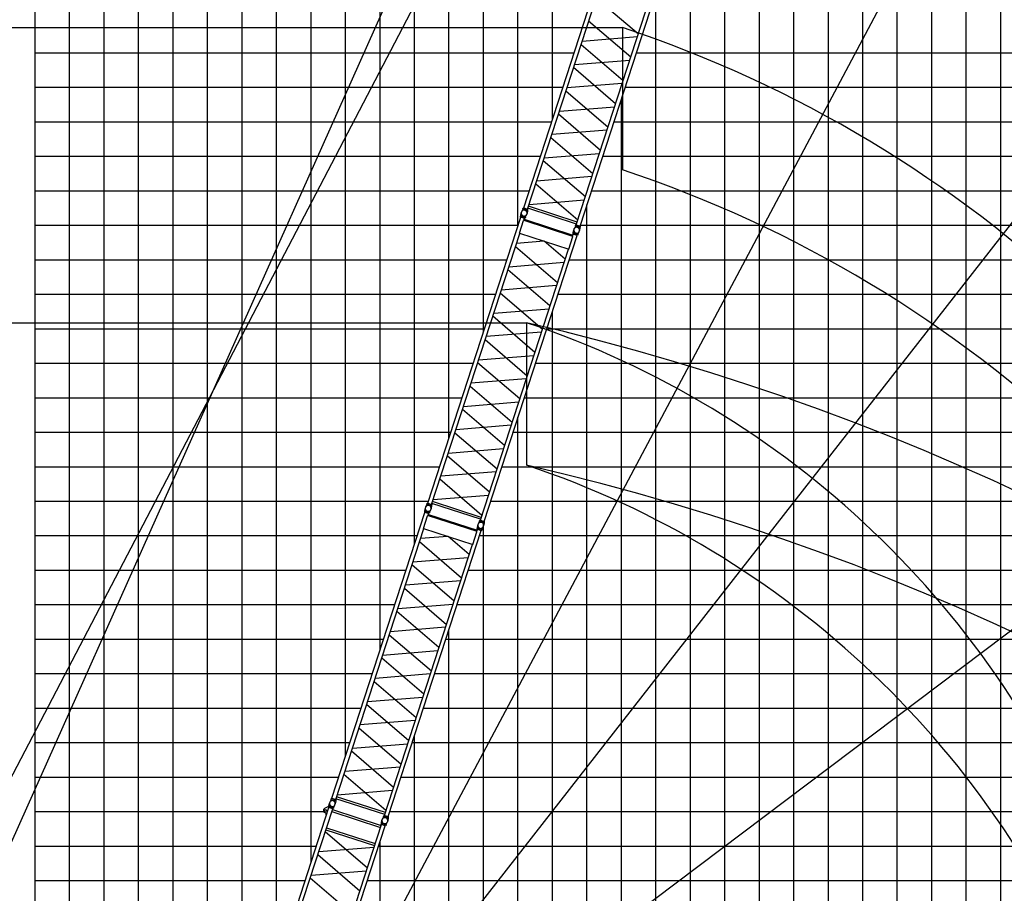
# Model space of a CAD drawing. Extents: x -441179 to 62702, y -334860 to 51651.
# Tile 48 of 68: x -146820 to -118270, y -256615 to -231285. Entities that reach past the tile are written whole.
import ezdxf

# ---------------------------------------------------------------- set-up
doc = ezdxf.new("R2010")
doc.units = 0
doc.layers.get('0').update_dxf_attribs({"linetype": 'CONTINUOUS'})

msp = doc.modelspace()

# ---------------------------------------------------------------- linework, layer by layer
at = {"color": 14, "linetype": 'Continuous'}
for p, q in [((-146372.192684, -262500.763118), (-146372.192684, -174245.002408)), ((-136372.192684, -249572.148035), (-136372.192684, -174245.002408)), ((-126372.192684, -314245.002408), (-126372.192684, -224342.768256)), ((-146372.192684, -234245.002408), (-131392.098181, -234245.002408)), ((-129589.578809, -234245.002408), (-31372.192684, -234245.002408)), ((-146372.192684, -244245.002408), (-134641.271457, -244245.002408)), ((-132838.752085, -244245.002408), (-31372.192684, -244245.002408)), ((-146372.192684, -254245.002408), (-138004.739002, -254245.002408)), ((-136087.971257, -254245.002408), (-31372.192684, -254245.002408)), ((-136372.192684, -314245.002408), (-136372.192684, -255119.720662))]:
    msp.add_line(p, q, dxfattribs=at)
at = {"color": 252, "linetype": 'Continuous'}
for p, q in [((-145372.192684, -263038.65278), (-145372.192684, -174245.002408)), ((-144372.192684, -263598.93724), (-144372.192684, -174245.002408)), ((-143372.192684, -264159.2217), (-143372.192684, -174245.002408)), ((-142372.192684, -264719.50616), (-142372.192684, -174245.002408)), ((-141372.192684, -264989.523818), (-141372.192684, -174245.002408)), ((-140372.192684, -263055.662209), (-140372.192684, -174245.002408)), ((-139372.192684, -258805.190649), (-139372.192684, -174245.002408)), ((-138372.192684, -255727.503362), (-138372.192684, -174245.002408)), ((-137372.192684, -252649.84065), (-137372.192684, -174245.002408)), ((-135372.192684, -246494.455421), (-135372.192684, -174245.002408)), ((-134372.192684, -243416.860654), (-134372.192684, -174245.002408)), ((-133372.192684, -240339.168039), (-133372.192684, -174245.002408)), ((-132372.192684, -237261.475424), (-132372.192684, -174245.002408)), ((-131372.192684, -234183.739406), (-131372.192684, -174245.002408)), ((-118372.192684, -279245.002408), (-118372.192684, -199053.593837)), ((-119372.192684, -279245.002408), (-119372.192684, -202131.286451)), ((-120372.192684, -314245.002408), (-120372.192684, -205208.979066)), ((-121372.192684, -314245.002408), (-121372.192684, -208286.547077)), ((-122372.192684, -314245.002408), (-122372.192684, -211364.239692)), ((-123372.192684, -314245.002408), (-123372.192684, -214686.905265)), ((-124372.192684, -314245.002408), (-124372.192684, -218022.518553)), ((-125372.192684, -314245.002408), (-125372.192684, -221265.075641)), ((-127372.192684, -314245.002408), (-127372.192684, -227420.460871)), ((-128372.192684, -314245.002408), (-128372.192684, -230498.262121)), ((-146372.192684, -232245.002408), (-130742.260705, -232245.002408)), ((-128939.741333, -232245.002408), (-31372.192684, -232245.002408)), ((-146372.192684, -233245.002408), (-131067.179443, -233245.002408)), ((-129264.660071, -233245.002408), (-31372.192684, -233245.002408)), ((-129372.192684, -314245.002408), (-129372.192684, -233575.954736)), ((-146372.192684, -235245.002408), (-131717.016919, -235245.002408)), ((-129914.497547, -235245.002408), (-31372.192684, -235245.002408)), ((-146372.192684, -236245.002408), (-132041.935657, -236245.002408)), ((-130239.416285, -236245.002408), (-31372.192684, -236245.002408)), ((-130372.192684, -314245.002408), (-130372.192684, -236653.64735)), ((-146372.192684, -237245.002408), (-132366.840292, -237245.002408)), ((-130564.335023, -237245.002408), (-31372.192684, -237245.002408)), ((-146372.192684, -238245.002408), (-132691.75903, -238245.002408)), ((-130889.239658, -238245.002408), (-31372.192684, -238245.002408)), ((-146372.192684, -239245.002408), (-133016.677768, -239245.002408)), ((-131214.158396, -239245.002408), (-31372.192684, -239245.002408)), ((-131372.192684, -314245.002408), (-131372.192684, -239731.383369)), ((-146372.192684, -240245.002408), (-133341.596506, -240245.002408)), ((-131539.077134, -240245.002408), (-31372.192684, -240245.002408)), ((-146372.192684, -241245.002408), (-133666.515244, -241245.002408)), ((-131863.995872, -241245.002408), (-31372.192684, -241245.002408)), ((-146372.192684, -242245.002408), (-133991.433982, -242245.002408)), ((-132188.91461, -242245.002408), (-31372.192684, -242245.002408)), ((-132372.192684, -314245.002408), (-132372.192684, -242809.075984)), ((-146372.192684, -243245.002408), (-134316.35272, -243245.002408)), ((-132513.833347, -243245.002408), (-31372.192684, -243245.002408)), ((-146372.192684, -245245.002408), (-134966.190195, -245245.002408)), ((-133163.670823, -245245.002408), (-31372.192684, -245245.002408)), ((-133372.192684, -314245.002408), (-133372.192684, -245989.617535)), ((-146372.192684, -246245.002408), (-135291.140726, -246245.002408)), ((-133488.621354, -246245.002408), (-31372.192684, -246245.002408)), ((-146372.192684, -247245.002408), (-135616.059464, -247245.002408)), ((-133813.540092, -247245.002408), (-31372.192684, -247245.002408)), ((-146372.192684, -248245.002408), (-135940.978202, -248245.002408)), ((-134138.458829, -248245.002408), (-31372.192684, -248245.002408)), ((-134372.192684, -314245.002408), (-134372.192684, -248964.363366)), ((-146372.192684, -249245.002408), (-136265.896939, -249245.002408)), ((-134463.377567, -249245.002408), (-31372.192684, -249245.002408)), ((-146372.192684, -250245.002408), (-136590.815677, -250245.002408)), ((-134788.296305, -250245.002408), (-31372.192684, -250245.002408)), ((-146372.192684, -251245.002408), (-136915.734415, -251245.002408)), ((-135113.215043, -251245.002408), (-31372.192684, -251245.002408)), ((-135372.192684, -314245.002408), (-135372.192684, -252042.05598)), ((-146372.192684, -252245.002408), (-137240.653153, -252245.002408)), ((-135438.133781, -252245.002408), (-31372.192684, -252245.002408)), ((-146372.192684, -253245.002408), (-137565.571891, -253245.002408)), ((-135763.052519, -253245.002408), (-31372.192684, -253245.002408)), ((-146372.192684, -255245.002408), (-138215.418811, -255245.002408)), ((-136412.899141, -255245.002408), (-31372.192684, -255245.002408)), ((-146372.192684, -256245.002408), (-138540.338112, -256245.002408)), ((-136737.818442, -256245.002408), (-31372.192684, -256245.002408))]:
    msp.add_line(p, q, dxfattribs=at)
at = {"color": 151, "linetype": 'Continuous'}
for p, q in [((-149598.318623, -260805.149367), (-113588.87768, -180251.683162)), ((-98185.04742, -186348.187308), (-140391.918855, -265727.767437)), ((-85056.454037, -194936.337967), (-140368.16485, -265732.099385)), ((-68644.668421, -211748.808239), (-140299.614371, -265744.68297)), ((-150752.035333, -260304.536144), (-128576.937846, -217835.569457)), ((-129339.884276, -231511.800774), (-129339.884276, -235642.132838)), ((-132121.054198, -240071.289055), (-132121.054198, -244201.62112))]:
    msp.add_line(p, q, dxfattribs=at)
at = {"color": 15, "linetype": 'Continuous'}
for p, q in [((-132203.371044, -236741.850905), (-129509.389972, -228450.605257)), ((-132094.664762, -236777.171613), (-129541.675914, -228919.85669)), ((-130572.976037, -237271.596793), (-127878.994965, -228980.351145)), ((-130681.681622, -237236.276312), (-128128.692774, -229378.961389)), ((-130103.474082, -230648.898518), (-128881.907005, -231697.123546)), ((-129101.312888, -232372.387673), (-130322.879966, -231324.162645)), ((-128909.896789, -231783.266961), (-130514.296058, -231913.282471)), ((-130542.276752, -231999.398549), (-129320.709674, -233047.623577)), ((-129540.115743, -233722.887546), (-130761.682635, -232674.662677)), ((-130733.692866, -232588.518368), (-129129.293597, -232458.502858)), ((-129348.699021, -233133.765416), (-130953.09829, -233263.780927)), ((-130981.079315, -233349.897707), (-129759.512237, -234398.122735)), ((-131172.495302, -233939.01733), (-129568.095789, -233809.0018)), ((-129978.918583, -235073.387752), (-131200.485464, -234025.162893)), ((-129787.501825, -234484.265878), (-131391.901216, -234614.281398)), ((-131419.881984, -234700.397738), (-130198.315057, -235748.622637)), ((-131611.298254, -235289.518048), (-130006.89906, -235159.502544)), ((-130417.721293, -236423.887105), (-131639.288, -235375.662395)), ((-130637.12731, -237099.151762), (-131858.694202, -236050.926893)), ((-130226.304873, -235834.766359), (-131830.703899, -235964.781849)), ((-132050.101134, -236640.018516), (-130445.701865, -236510.003005)), ((-132289.757627, -236972.529499), (-132276.727936, -236881.634443)), ((-132224.835493, -236772.682263), (-132267.719587, -236853.874187)), ((-132229.093785, -236771.340353), (-132219.206971, -236740.91178)), ((-132229.093785, -236771.340353), (-132091.18895, -236816.148217)), ((-132219.206971, -236740.91178), (-132081.302137, -236785.719645)), ((-132203.371044, -236741.850905), (-132094.664762, -236777.171613)), ((-132195.903389, -236748.483069), (-132194.665363, -236744.672806)), ((-132160.298195, -237014.547433), (-132117.416452, -236933.359962)), ((-132095.389114, -236814.737256), (-132108.41832, -236905.628929)), ((-132104.601489, -236778.148767), (-132103.363463, -236774.338504)), ((-132091.18895, -236816.148217), (-132081.302137, -236785.719645)), ((-130673.661476, -237211.592768), (-132086.644616, -236752.488069)), ((-130654.964341, -237154.048734), (-132067.947481, -236694.944036)), ((-134984.507762, -245301.378249), (-132290.526691, -237010.132601)), ((-132331.046145, -237476.708812), (-132210.531067, -237105.800447)), ((-132293.99823, -236971.139688), (-132303.88916, -237001.58093)), ((-132165.984325, -237046.388795), (-132303.88916, -237001.58093)), ((-132156.093396, -237015.947553), (-132293.99823, -236971.139688)), ((-132181.820409, -237045.453309), (-132290.526691, -237010.132601)), ((-132281.823222, -237012.960521), (-132280.585951, -237009.152579)), ((-132210.530532, -237105.801577), (-132197.92767, -237099.380085)), ((-132199.621427, -237100.239371), (-132181.820409, -237045.453309)), ((-132197.930572, -237099.379967), (-130787.498521, -237557.655769)), ((-132190.521555, -237042.626143), (-132189.284284, -237038.818202)), ((-132189.858449, -237070.191926), (-130776.875309, -237529.296624)), ((-132156.093396, -237015.947553), (-132165.984325, -237046.388795)), ((-130707.403202, -237265.766136), (-130697.516389, -237235.337563)), ((-130697.516389, -237235.337563), (-130559.61318, -237280.1449)), ((-130681.681622, -237236.276312), (-130572.976037, -237271.596793)), ((-130674.213967, -237242.908476), (-130672.975941, -237239.098212)), ((-134875.801481, -245336.698957), (-132322.812633, -237479.384034)), ((-132331.046145, -237476.708812), (-130901.592962, -237941.164936)), ((-130786.638287, -237559.344069), (-130768.837269, -237504.558007)), ((-130772.307647, -237465.565472), (-130782.198577, -237496.006714)), ((-130644.295368, -237540.81405), (-130782.198577, -237496.006714)), ((-130634.404438, -237510.372808), (-130772.307647, -237465.565472)), ((-130660.131684, -237539.878489), (-130768.837269, -237504.558007)), ((-130768.069225, -237466.95337), (-130755.040643, -237376.066047)), ((-130760.134497, -237507.385701), (-130758.897226, -237503.577759)), ((-130703.146809, -237267.106437), (-130746.03069, -237348.297956)), ((-130707.403202, -237265.766136), (-130569.499993, -237310.573473)), ((-130668.832598, -237537.051399), (-130667.595326, -237533.243457)), ((-130634.404438, -237510.372808), (-130644.295368, -237540.81405)), ((-130638.623217, -237508.975602), (-130595.745123, -237427.795039)), ((-130573.720757, -237309.159871), (-130586.749989, -237400.051725)), ((-130582.9123, -237272.574098), (-130581.674274, -237268.763835)), ((-130569.499993, -237310.573473), (-130559.61318, -237280.1449)), ((-133354.112756, -245831.124137), (-130660.131684, -237539.878489)), ((-131621.410647, -237707.282519), (-132417.831254, -237771.82196)), ((-131004.844269, -238230.914955), (-131611.203373, -237710.599042)), ((-130901.592962, -237941.164936), (-130781.077884, -237570.256571)), ((-130781.079448, -237570.254115), (-130787.499168, -237557.654734)), ((-133462.818341, -245795.803656), (-130909.829493, -237938.488733)), ((-132445.807946, -237857.925989), (-131224.241054, -238906.150858)), ((-132637.224141, -238447.045782), (-131032.824628, -238317.030252)), ((-131443.646938, -239581.414986), (-132665.214016, -238533.189958)), ((-132884.610801, -239208.425862), (-131663.043723, -240256.65089)), ((-131252.230664, -238992.29433), (-132856.630177, -239122.30986)), ((-133076.026984, -239797.545757), (-131471.627472, -239667.530227)), ((-131882.449607, -240931.915017), (-133104.016685, -239883.689989)), ((-131691.033508, -240342.794305), (-133295.432777, -240472.809815)), ((-133323.41347, -240558.925893), (-132101.846393, -241607.150921)), ((-132321.252462, -242282.41489), (-133542.819354, -241234.19002)), ((-133514.829585, -241148.045712), (-131910.430315, -241018.030201)), ((-132129.83574, -241693.29276), (-133734.235009, -241823.30827)), ((-133762.216033, -241909.425051), (-132540.648956, -242957.650079)), ((-133953.632021, -242498.544674), (-132349.232508, -242368.529143)), ((-132760.055302, -243632.915096), (-133981.622183, -242584.690237)), ((-132568.638544, -243043.793221), (-134173.037935, -243173.808742)), ((-134201.018703, -243259.925082), (-132979.451776, -244308.149981)), ((-134392.434972, -243849.045392), (-132788.035779, -243719.029888)), ((-133198.858012, -244983.414449), (-134420.424719, -243935.189739)), ((-133418.264029, -245658.679106), (-134639.830921, -244610.454237)), ((-133007.441592, -244394.293702), (-134611.840618, -244524.309193)), ((-134831.237853, -245199.545859), (-133226.838583, -245069.530349)), ((-135075.168152, -245530.62797), (-135085.059082, -245561.069211)), ((-134937.263317, -245575.435834), (-135075.168152, -245530.62797)), ((-135070.927548, -245532.017781), (-135057.897858, -245441.122724)), ((-135005.972212, -245332.209607), (-135048.856306, -245413.401531)), ((-135010.230504, -245330.867697), (-135000.34369, -245300.439124)), ((-135010.230504, -245330.867697), (-134872.325669, -245375.675561)), ((-135000.34369, -245300.439124), (-134862.438856, -245345.246988)), ((-134984.507762, -245301.378249), (-134875.801481, -245336.698957)), ((-134977.040107, -245308.010413), (-134975.802081, -245304.20015)), ((-134941.468116, -245574.035715), (-134898.586374, -245492.848243)), ((-134876.525833, -245374.2646), (-134889.555039, -245465.156272)), ((-134885.738208, -245337.676111), (-134884.500182, -245333.865847)), ((-134872.325669, -245375.675561), (-134862.438856, -245345.246988)), ((-133454.798195, -245771.120111), (-134867.781334, -245312.015413)), ((-133436.10106, -245713.576078), (-134849.0842, -245254.47138)), ((-137765.677684, -253860.86653), (-135071.696613, -245569.620882)), ((-135112.216067, -246036.197093), (-134991.700989, -245665.288728)), ((-134947.154247, -245605.877076), (-135085.059082, -245561.069211)), ((-134962.990331, -245604.94159), (-135071.696613, -245569.620882)), ((-135062.993144, -245572.448802), (-135061.755873, -245568.640861)), ((-134991.700454, -245665.289858), (-134979.097592, -245658.868366)), ((-134980.791349, -245659.727652), (-134962.990331, -245604.94159)), ((-134979.100494, -245658.868248), (-133568.668443, -246117.14405)), ((-134971.691477, -245602.114425), (-134970.454206, -245598.306483)), ((-134971.028371, -245629.680207), (-133558.045231, -246088.784906)), ((-134937.263317, -245575.435834), (-134947.154247, -245605.877076)), ((-133488.539921, -245825.29348), (-133478.653108, -245794.864907)), ((-133478.653108, -245794.864907), (-133340.749898, -245839.672244)), ((-133462.818341, -245795.803656), (-133354.112756, -245831.124137)), ((-133455.350686, -245802.435819), (-133454.11266, -245798.625556)), ((-137656.971402, -253896.187238), (-135103.982554, -246038.872315)), ((-136135.282677, -254390.612418), (-133441.301606, -246099.36677)), ((-135112.216067, -246036.197093), (-133682.762884, -246500.653217)), ((-133567.808209, -246118.832351), (-133550.007191, -246064.046289)), ((-133553.477569, -246025.053753), (-133563.368499, -246055.494995)), ((-133425.46529, -246100.302332), (-133563.368499, -246055.494995)), ((-133415.57436, -246069.86109), (-133553.477569, -246025.053753)), ((-133441.301606, -246099.36677), (-133550.007191, -246064.046289)), ((-133549.239147, -246026.441651), (-133536.210565, -245935.554328)), ((-133541.304419, -246066.873982), (-133540.067148, -246063.066041)), ((-133484.283528, -245826.633781), (-133527.167409, -245907.8253)), ((-133488.539921, -245825.29348), (-133350.636712, -245870.100817)), ((-133450.00252, -246096.53968), (-133448.765248, -246092.731738)), ((-133415.57436, -246069.86109), (-133425.46529, -246100.302332)), ((-133419.793139, -246068.463883), (-133376.915045, -245987.28332)), ((-133354.857476, -245868.687215), (-133367.886708, -245959.579069)), ((-133364.049019, -245832.101442), (-133362.810993, -245828.291178)), ((-133350.636712, -245870.100817), (-133340.749898, -245839.672244)), ((-134402.580569, -246266.770801), (-135199.001175, -246331.310241)), ((-133786.01419, -246790.403236), (-134392.373295, -246270.087323)), ((-133682.762884, -246500.653217), (-133562.247806, -246129.744853)), ((-133562.24937, -246129.742396), (-133568.669089, -246117.143015)), ((-136243.988263, -254355.291937), (-133690.999415, -246497.977014)), ((-135226.977868, -246417.414271), (-134005.410976, -247465.63914)), ((-135418.394063, -247006.534063), (-133813.99455, -246876.518533)), ((-134224.81686, -248140.903267), (-135446.383937, -247092.678239)), ((-135665.780723, -247767.914143), (-134444.213645, -248816.139171)), ((-134033.400586, -247551.782611), (-135637.800099, -247681.798141)), ((-135857.196906, -248357.034038), (-134252.797394, -248227.018508)), ((-134663.619529, -249491.403298), (-135885.186607, -248443.17827)), ((-134472.20343, -248902.282586), (-136076.602699, -249032.298096)), ((-136104.583392, -249118.414174), (-134883.016315, -250166.639202)), ((-135102.422384, -250841.903171), (-136323.989276, -249793.678302)), ((-136295.999507, -249707.533993), (-134691.600237, -249577.518483)), ((-134911.005662, -250252.781041), (-136515.404931, -250382.796552)), ((-136543.385955, -250468.913332), (-135321.818878, -251517.13836)), ((-136734.801943, -251058.032955), (-135130.40243, -250928.017425)), ((-135541.225224, -252192.403377), (-136762.792104, -251144.178518)), ((-135349.808466, -251603.281503), (-136954.207857, -251733.297023)), ((-136982.188625, -251819.413363), (-135760.621697, -252867.638262)), ((-137173.604894, -252408.533673), (-135569.205701, -252278.518169)), ((-135980.027934, -253542.90273), (-137201.594641, -252494.67802)), ((-135788.611513, -252953.781984), (-137393.010539, -253083.797474)), ((-136199.433951, -254218.167387), (-137421.000843, -253169.942518)), ((-137612.407775, -253759.034141), (-136008.008505, -253629.01863)), ((-137787.142134, -253891.697888), (-137830.026228, -253972.889812)), ((-137791.400425, -253890.355978), (-137781.513612, -253859.927405)), ((-137791.400425, -253890.355978), (-137653.495591, -253935.163842)), ((-137781.513612, -253859.927405), (-137643.608778, -253904.73527)), ((-137765.677684, -253860.86653), (-137656.971402, -253896.187238)), ((-137758.210029, -253867.498694), (-137756.972003, -253863.688431)), ((-137657.695755, -253933.752881), (-137670.72496, -254024.644554)), ((-137666.90813, -253897.164392), (-137665.670104, -253893.354129)), ((-137653.495591, -253935.163842), (-137643.608778, -253904.73527)), ((-136235.968117, -254330.608393), (-137648.951256, -253871.503694)), ((-136217.270982, -254273.064359), (-137630.254122, -253813.959661)), ((-136269.709843, -254384.781761), (-136259.823029, -254354.353188)), ((-136259.823029, -254354.353188), (-136121.91982, -254399.160525)), ((-136243.988263, -254355.291937), (-136135.282677, -254390.612418)), ((-136236.520608, -254361.924101), (-136235.282582, -254358.113837)), ((-136265.45345, -254386.122062), (-136308.337331, -254467.313581)), ((-136269.709843, -254384.781761), (-136131.806634, -254429.589098)), ((-136136.027398, -254428.175496), (-136149.05663, -254519.06735)), ((-136145.218941, -254391.589723), (-136143.980915, -254387.77946)), ((-136131.806634, -254429.589098), (-136121.91982, -254399.160525))]:
    msp.add_line(p, q, dxfattribs=at)
at = {"color": 7, "linetype": 'Continuous'}
for p, q in [((-163081.509855, -231511.800774), (-129339.884276, -231511.800774)), ((-163081.509855, -240071.289055), (-132121.054198, -240071.289055))]:
    msp.add_line(p, q, dxfattribs=at)
at = {"color": 132, "linetype": 'Continuous'}
for p, q in [((-137856.319257, -254090.13069), (-137866.210202, -254120.571927)), ((-137718.41491, -254134.938474), (-137856.319257, -254090.13069)), ((-137852.07902, -254091.521592), (-137839.049837, -254000.630409)), ((-137722.619505, -254133.539832), (-137679.737721, -254052.352382)), ((-139619.784903, -259567.202075), (-137852.849409, -254129.127168)), ((-139511.078639, -259602.522839), (-137744.143145, -254164.447932)), ((-137869.740594, -254099.079855), (-137983.049781, -254156.813821)), ((-137933.112471, -254343.791856), (-137923.602139, -254346.881946)), ((-137869.741788, -254099.081123), (-137860.231455, -254102.171213)), ((-137728.305855, -254165.379711), (-137866.210202, -254120.571927)), ((-137866.208595, -254120.572863), (-137856.353804, -254139.913962)), ((-137744.143145, -254164.447932), (-137852.849409, -254129.127168)), ((-137844.145942, -254131.955093), (-137842.907462, -254128.143437)), ((-137770.876702, -254246.72546), (-136357.893796, -254705.830878)), ((-137752.84429, -254161.620762), (-137751.605809, -254157.809106)), ((-137752.179991, -254189.18283), (-136339.197085, -254648.288247)), ((-137718.41491, -254134.938474), (-137728.305855, -254165.379711)), ((-138098.095733, -260061.628256), (-136331.160239, -254623.553349)), ((-137989.390166, -260096.948793), (-136222.454672, -254658.873886)), ((-136334.62939, -254584.557097), (-136344.520336, -254614.998333)), ((-136206.617149, -254659.80574), (-136344.520336, -254614.998333)), ((-136196.726204, -254629.364503), (-136334.62939, -254584.557097)), ((-136222.454672, -254658.873886), (-136331.160239, -254623.553349)), ((-136330.390965, -254585.942277), (-136317.362337, -254495.054961)), ((-136322.457469, -254626.381047), (-136321.218988, -254622.569391)), ((-136231.155584, -254656.046791), (-136229.917104, -254652.235135)), ((-136196.726204, -254629.364503), (-136206.617149, -254659.80574)), ((-136200.946604, -254627.972228), (-136158.066644, -254546.788233)), ((-137958.686151, -254824.744363), (-136737.124102, -255872.983436)), ((-137940.83221, -254769.795366), (-136527.849304, -255228.900784)), ((-137922.136706, -254712.256451), (-136509.1538, -255171.361868)), ((-137917.380413, -254713.802338), (-137920.590269, -254707.502646)), ((-136362.650382, -254704.285355), (-136359.440193, -254710.5857)), ((-136513.910969, -255169.817193), (-136507.611277, -255166.607336)), ((-136956.525013, -256548.230797), (-138178.087062, -255499.991724)), ((-136545.703045, -255283.849351), (-138150.10712, -255413.877587)), ((-138369.507992, -256089.125198), (-136765.10416, -255959.096982)), ((-137175.926614, -257223.480462), (-138397.488663, -256175.241389))]:
    msp.add_line(p, q, dxfattribs=at)
msp.add_circle((-137955.811109, -254210.274059), 28.249995, dxfattribs=at)
at = {"color": 190, "linetype": 'Continuous'}
for radius, start, end in [(54000.490262, 21.681744, 71.734793), (36000.806131, 21.52262, 71.602093), (27001.109422, 21.363499, 71.469511)]:
    msp.add_arc((-140702.256336, -265672.517149), radius, start, end, dxfattribs=at)
at = {"color": 220, "linetype": 'Continuous'}
for radius, start, end in [(54000.490262, 21.681744, 71.734793), (36000.806131, 21.52262, 71.602093), (27001.109422, 21.363499, 71.469511)]:
    msp.add_arc((-140702.256336, -269802.849213), radius, start, end, dxfattribs=at)
at = {"color": 15, "linetype": 'Continuous'}
for centre, start, end in [((-132192.585961, -236893.610227), 152.15782, 351.84228), ((-132192.598168, -236893.6912), 332.157801, 171.842316), ((-130670.899326, -237388.034728), 152.15782, 351.84228), ((-130670.911533, -237388.115701), 332.157801, 171.842316), ((-134973.72268, -245453.137571), 152.15782, 351.84228), ((-134973.76809, -245453.179482), 332.157801, 171.842316), ((-133452.036045, -245947.562072), 152.15782, 351.84228), ((-133452.081455, -245947.603983), 332.157801, 171.842316), ((-137754.892602, -254012.625852), 152.15782, 351.84228), ((-136233.205967, -254507.050353), 152.15782, 351.84228)]:
    msp.add_arc(centre, 84.999939, start, end, dxfattribs=at)
at = {"color": 151, "linetype": 'Continuous'}
for centre in [(-148272.192684, -310050.874016), (-148272.192684, -314181.20608)]:
    msp.add_arc(centre, 71819.228523, 21.32929, 77.003826, dxfattribs=at)
at = {"color": 132, "linetype": 'Continuous'}
for centre, radius, start, end in [((-137754.91962, -254012.682102), 84.999939, 332.157772, 171.842286), ((-137955.811109, -254210.274059), 59.999974, 117.00002, 253.359412), ((-137990.175859, -254325.25086), 59.999974, 342.00002, 73.359428), ((-136233.233236, -254507.107378), 84.999939, 332.157772, 171.842286)]:
    msp.add_arc(centre, radius, start, end, dxfattribs=at)

doc.saveas('drawing.dxf')
